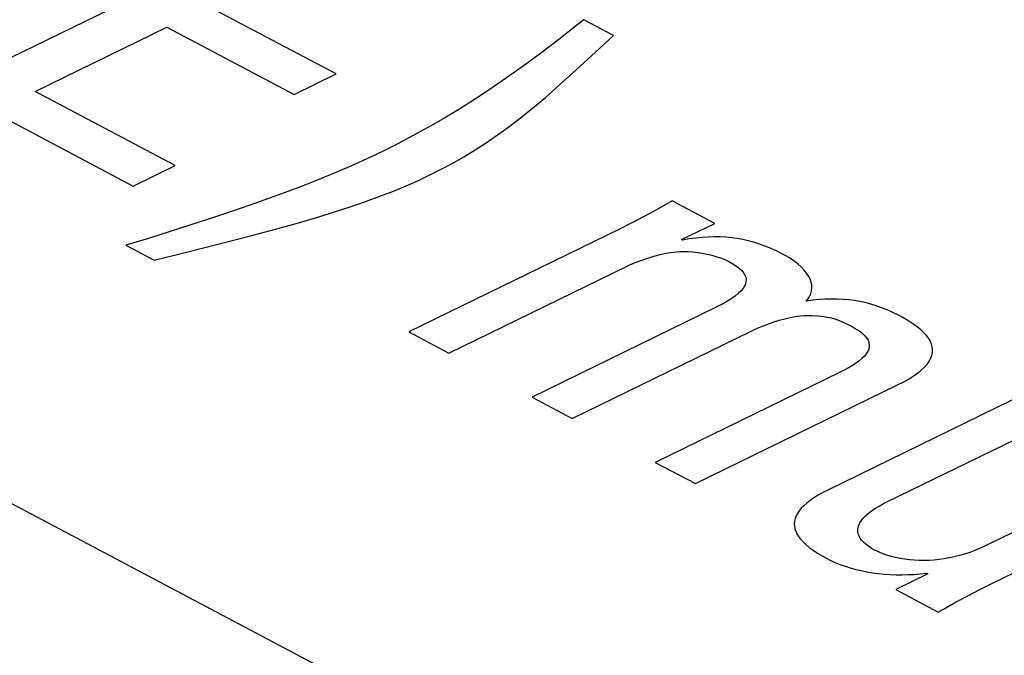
# Model space of a CAD drawing. Extents: x -840 to -217, y -121 to 557.
# Tile 102 of 145: x -361.99 to -358.85, y 489.47 to 491.5. Entities that reach past the tile are written whole.
import ezdxf

# ---------------------------------------------------------------- set-up
doc = ezdxf.new("R2010")
doc.units = 0
doc.header["$LTSCALE"] = 23.1
doc.layers.add('R912005577_AM_0', color=7, linetype='CONTINUOUS')

msp = doc.modelspace()

# ---------------------------------------------------------------- linework, layer by layer
at = {"layer": 'R912005577_AM_0', "color": 7}
for p, q in [((-341.3705, 479.0253), (-387.5234, 503.4579)), ((-361.0103, 491.8756), (-362.223, 491.2835)), ((-360.9851, 491.329), (-361.3908, 491.5438)), ((-361.945, 491.2731), (-361.5252, 491.4781)), ((-361.5252, 491.4781), (-361.1195, 491.2633)), ((-360.2122, 491.4882), (-360.2747, 491.4391)), ((-360.1949, 491.502), (-360.2122, 491.4882)), ((-360.0997, 491.4516), (-360.1949, 491.502)), ((-360.1574, 491.399), (-360.0997, 491.4516)), ((-360.2747, 491.4391), (-360.3329, 491.3948)), ((-360.3329, 491.3948), (-360.3882, 491.3541)), ((-360.219, 491.3422), (-360.1574, 491.399)), ((-360.3882, 491.3541), (-360.4414, 491.3163)), ((-361.1195, 491.2633), (-360.9851, 491.329)), ((-360.4414, 491.3163), (-360.4932, 491.2809)), ((-360.2723, 491.2939), (-360.219, 491.3422)), ((-362.223, 491.2835), (-361.6331, 490.9712)), ((-360.3174, 491.2544), (-360.2723, 491.2939)), ((-361.4987, 491.0368), (-361.945, 491.2731)), ((-360.4932, 491.2809), (-360.544, 491.2476)), ((-360.3583, 491.22), (-360.3174, 491.2544)), ((-360.544, 491.2476), (-360.594, 491.2161)), ((-360.3969, 491.189), (-360.3583, 491.22)), ((-360.594, 491.2161), (-360.6435, 491.1863)), ((-360.434, 491.1606), (-360.3969, 491.189)), ((-360.6926, 491.158), (-360.7416, 491.131)), ((-360.6435, 491.1863), (-360.6926, 491.158)), ((-360.4703, 491.1343), (-360.434, 491.1606)), ((-360.7416, 491.131), (-360.7904, 491.1054)), ((-360.5061, 491.1097), (-360.4703, 491.1343)), ((-360.7904, 491.1054), (-360.8393, 491.0809)), ((-360.5417, 491.0867), (-360.5061, 491.1097)), ((-360.8393, 491.0809), (-360.8874, 491.058)), ((-360.6132, 491.0444), (-360.5774, 491.065)), ((-360.5774, 491.065), (-360.5417, 491.0867)), ((-361.6331, 490.9712), (-361.4987, 491.0368)), ((-360.9381, 491.0351), (-360.9914, 491.0121)), ((-360.8874, 491.058), (-360.9381, 491.0351)), ((-360.6494, 491.025), (-360.6132, 491.0444)), ((-360.9914, 491.0121), (-361.0478, 490.9889)), ((-360.7226, 490.9892), (-360.686, 491.0065)), ((-360.686, 491.0065), (-360.6494, 491.025)), ((-361.0478, 490.9889), (-361.1076, 490.9654)), ((-360.8021, 490.9553), (-360.7613, 490.9722)), ((-360.7613, 490.9722), (-360.7226, 490.9892)), ((-361.1711, 490.9416), (-361.2392, 490.9171)), ((-361.1076, 490.9654), (-361.1711, 490.9416)), ((-360.8915, 490.9216), (-360.8454, 490.9384)), ((-360.8454, 490.9384), (-360.8021, 490.9553)), ((-361.2392, 490.9171), (-361.3125, 490.8917)), ((-360.9407, 490.9048), (-360.8915, 490.9216)), ((-359.9126, 490.9236), (-359.9558, 490.8991)), ((-359.7769, 490.8517), (-359.9126, 490.9236)), ((-361.3125, 490.8917), (-361.3926, 490.865)), ((-361.0505, 490.8702), (-360.9934, 490.8877)), ((-360.9934, 490.8877), (-360.9407, 490.9048)), ((-359.9998, 490.8751), (-360.0414, 490.8533)), ((-359.9558, 490.8991), (-359.9998, 490.8751)), ((-361.3926, 490.865), (-361.4816, 490.8363)), ((-361.1826, 490.8327), (-361.113, 490.852)), ((-361.113, 490.852), (-361.0505, 490.8702)), ((-360.0414, 490.8533), (-360.0812, 490.8334)), ((-359.8827, 490.8001), (-359.7769, 490.8517)), ((-361.4816, 490.8363), (-361.5841, 490.8042)), ((-361.3622, 490.7859), (-361.2628, 490.8114)), ((-361.2628, 490.8114), (-361.1826, 490.8327)), ((-360.0812, 490.8334), (-360.753, 490.5053)), ((-361.5841, 490.8042), (-361.6565, 490.782)), ((-361.6565, 490.782), (-361.566, 490.7341)), ((-361.4629, 490.7604), (-361.3622, 490.7859)), ((-359.8796, 490.7984), (-359.8827, 490.8001)), ((-359.858, 490.8022), (-359.8796, 490.7984)), ((-359.8372, 490.805), (-359.858, 490.8022)), ((-359.817, 490.8071), (-359.8372, 490.805)), ((-359.7974, 490.8084), (-359.817, 490.8071)), ((-359.7784, 490.8089), (-359.7974, 490.8084)), ((-359.7597, 490.8086), (-359.7784, 490.8089)), ((-359.7414, 490.8077), (-359.7597, 490.8086)), ((-359.7233, 490.806), (-359.7414, 490.8077)), ((-359.7055, 490.8036), (-359.7233, 490.806)), ((-359.6877, 490.8005), (-359.7055, 490.8036)), ((-359.6699, 490.7965), (-359.6877, 490.8005)), ((-359.652, 490.7918), (-359.6699, 490.7965)), ((-359.634, 490.7861), (-359.652, 490.7918)), ((-359.6157, 490.7795), (-359.634, 490.7861)), ((-359.597, 490.7719), (-359.6157, 490.7795)), ((-361.566, 490.7341), (-361.4629, 490.7604)), ((-359.9746, 490.7462), (-359.9556, 490.7512)), ((-359.9556, 490.7512), (-359.9367, 490.7554)), ((-359.9367, 490.7554), (-359.9182, 490.7588)), ((-359.9182, 490.7588), (-359.9, 490.7614)), ((-359.9, 490.7614), (-359.8888, 490.7623)), ((-359.8888, 490.7623), (-359.8761, 490.7626)), ((-359.8761, 490.7626), (-359.862, 490.7621)), ((-359.862, 490.7621), (-359.8464, 490.7609)), ((-359.8464, 490.7609), (-359.8298, 490.7589)), ((-359.8298, 490.7589), (-359.8124, 490.756)), ((-359.8124, 490.756), (-359.7949, 490.7523)), ((-359.7949, 490.7523), (-359.7865, 490.7503)), ((-359.7865, 490.7503), (-359.7702, 490.7457)), ((-359.5779, 490.7631), (-359.597, 490.7719)), ((-359.5603, 490.7542), (-359.5779, 490.7631)), ((-359.5538, 490.7506), (-359.5603, 490.7542)), ((-359.5387, 490.7417), (-359.5538, 490.7506)), ((-360.054, 490.7164), (-360.048, 490.7193)), ((-360.048, 490.7193), (-360.031, 490.7268)), ((-360.031, 490.7268), (-360.0127, 490.7339)), ((-360.0127, 490.7339), (-359.9938, 490.7404)), ((-359.9938, 490.7404), (-359.9746, 490.7462)), ((-359.7702, 490.7457), (-359.7555, 490.7408)), ((-359.7555, 490.7408), (-359.7428, 490.7357)), ((-359.7428, 490.7357), (-359.7322, 490.7306)), ((-359.7322, 490.7306), (-359.7188, 490.723)), ((-359.7188, 490.723), (-359.7076, 490.7156)), ((-359.5248, 490.7323), (-359.5387, 490.7417)), ((-359.5122, 490.7226), (-359.5248, 490.7323)), ((-359.5011, 490.7128), (-359.5122, 490.7226)), ((-360.6251, 490.4376), (-360.054, 490.7164)), ((-359.7076, 490.7156), (-359.6983, 490.7083)), ((-359.6983, 490.7083), (-359.6908, 490.7011)), ((-359.6908, 490.7011), (-359.685, 490.694)), ((-359.685, 490.694), (-359.6809, 490.6869)), ((-359.6809, 490.6869), (-359.6782, 490.6799)), ((-359.4916, 490.7029), (-359.5011, 490.7128)), ((-359.4836, 490.693), (-359.4916, 490.7029)), ((-359.4772, 490.6832), (-359.4836, 490.693)), ((-359.6788, 490.6587), (-359.6819, 490.6515)), ((-359.6772, 490.6658), (-359.6788, 490.6587)), ((-359.6782, 490.6799), (-359.677, 490.6729)), ((-359.677, 490.6729), (-359.6772, 490.6658)), ((-359.4724, 490.6736), (-359.4772, 490.6832)), ((-359.4691, 490.6641), (-359.4724, 490.6736)), ((-359.4672, 490.6548), (-359.4691, 490.6641)), ((-359.4668, 490.6457), (-359.4672, 490.6548)), ((-359.7006, 490.6287), (-359.7103, 490.6205)), ((-359.6926, 490.6365), (-359.7006, 490.6287)), ((-359.6864, 490.6441), (-359.6926, 490.6365)), ((-359.6819, 490.6515), (-359.6864, 490.6441)), ((-359.4739, 490.6198), (-359.4702, 490.6282)), ((-359.4702, 490.6282), (-359.4678, 490.6369)), ((-359.4678, 490.6369), (-359.4668, 490.6457)), ((-359.7529, 490.5938), (-359.7719, 490.5842)), ((-359.7363, 490.6032), (-359.7529, 490.5938)), ((-359.7222, 490.6121), (-359.7363, 490.6032)), ((-359.7103, 490.6205), (-359.7222, 490.6121)), ((-359.4854, 490.6034), (-359.479, 490.6115)), ((-359.464, 490.6064), (-359.4854, 490.6034)), ((-359.479, 490.6115), (-359.4739, 490.6198)), ((-359.4433, 490.6086), (-359.464, 490.6064)), ((-359.4234, 490.6099), (-359.4433, 490.6086)), ((-359.404, 490.6105), (-359.4234, 490.6099)), ((-359.3852, 490.6104), (-359.404, 490.6105)), ((-359.3669, 490.6095), (-359.3852, 490.6104)), ((-359.3489, 490.608), (-359.3669, 490.6095)), ((-359.3313, 490.6057), (-359.3489, 490.608)), ((-359.3138, 490.6027), (-359.3313, 490.6057)), ((-359.2965, 490.599), (-359.3138, 490.6027)), ((-359.2792, 490.5945), (-359.2965, 490.599)), ((-359.2618, 490.5891), (-359.2792, 490.5945)), ((-359.7719, 490.5842), (-360.3597, 490.2971)), ((-359.2443, 490.5829), (-359.2618, 490.5891)), ((-359.2264, 490.5756), (-359.2443, 490.5829)), ((-359.2081, 490.5673), (-359.2264, 490.5756)), ((-359.1889, 490.5576), (-359.2081, 490.5673)), ((-359.6311, 490.5214), (-359.6109, 490.5294)), ((-359.6109, 490.5294), (-359.5908, 490.5364)), ((-359.5908, 490.5364), (-359.5715, 490.5425)), ((-359.5715, 490.5425), (-359.5532, 490.5475)), ((-359.5532, 490.5475), (-359.5361, 490.5515)), ((-359.5361, 490.5515), (-359.5202, 490.5544)), ((-359.5202, 490.5544), (-359.5055, 490.5565)), ((-359.5055, 490.5565), (-359.4919, 490.5578)), ((-359.4919, 490.5578), (-359.4792, 490.5583)), ((-359.4792, 490.5583), (-359.4675, 490.5581)), ((-359.4675, 490.5581), (-359.4465, 490.5567)), ((-359.4465, 490.5567), (-359.4301, 490.5551)), ((-359.4301, 490.5551), (-359.4166, 490.5531)), ((-359.4166, 490.5531), (-359.4047, 490.5506)), ((-359.4047, 490.5506), (-359.3936, 490.5475)), ((-359.3936, 490.5475), (-359.3825, 490.5435)), ((-359.3825, 490.5435), (-359.3701, 490.5382)), ((-359.3701, 490.5382), (-359.3542, 490.5304)), ((-359.3542, 490.5304), (-359.3389, 490.5224)), ((-359.179, 490.5523), (-359.1889, 490.5576)), ((-359.161, 490.5419), (-359.179, 490.5523)), ((-359.1452, 490.5318), (-359.161, 490.5419)), ((-359.1314, 490.522), (-359.1452, 490.5318)), ((-360.753, 490.5053), (-360.6251, 490.4376)), ((-360.2318, 490.2294), (-359.6607, 490.5082)), ((-359.6607, 490.5082), (-359.6502, 490.5132)), ((-359.6502, 490.5132), (-359.6311, 490.5214)), ((-359.3389, 490.5224), (-359.3255, 490.5148)), ((-359.3255, 490.5148), (-359.3143, 490.5074)), ((-359.3143, 490.5074), (-359.305, 490.5001)), ((-359.305, 490.5001), (-359.2976, 490.4929)), ((-359.1195, 490.5123), (-359.1314, 490.522)), ((-359.1094, 490.5029), (-359.1195, 490.5123)), ((-359.1009, 490.4936), (-359.1094, 490.5029)), ((-359.2976, 490.4929), (-359.2918, 490.4858)), ((-359.2918, 490.4858), (-359.2876, 490.4787)), ((-359.2876, 490.4787), (-359.2849, 490.4717)), ((-359.2849, 490.4717), (-359.2837, 490.4647)), ((-359.0941, 490.4844), (-359.1009, 490.4936)), ((-359.0888, 490.4753), (-359.0941, 490.4844)), ((-359.085, 490.4663), (-359.0888, 490.4753)), ((-359.0826, 490.4574), (-359.085, 490.4663)), ((-359.2932, 490.4359), (-359.2994, 490.4283)), ((-359.2886, 490.4433), (-359.2932, 490.4359)), ((-359.2855, 490.4505), (-359.2886, 490.4433)), ((-359.2839, 490.4576), (-359.2855, 490.4505)), ((-359.2837, 490.4647), (-359.2839, 490.4576)), ((-359.084, 490.4307), (-359.0821, 490.4396)), ((-359.0817, 490.4485), (-359.0826, 490.4574)), ((-359.0821, 490.4396), (-359.0817, 490.4485)), ((-359.329, 490.4039), (-359.3431, 490.395)), ((-359.3171, 490.4124), (-359.329, 490.4039)), ((-359.3073, 490.4205), (-359.3171, 490.4124)), ((-359.2994, 490.4283), (-359.3073, 490.4205)), ((-359.1064, 490.3945), (-359.0984, 490.4037)), ((-359.0984, 490.4037), (-359.0921, 490.4127)), ((-359.0921, 490.4127), (-359.0873, 490.4217)), ((-359.0873, 490.4217), (-359.084, 490.4307)), ((-359.3787, 490.376), (-359.9665, 490.089)), ((-359.3598, 490.3856), (-359.3787, 490.376)), ((-359.3431, 490.395), (-359.3598, 490.3856)), ((-359.1409, 490.366), (-359.1275, 490.3757)), ((-359.1275, 490.3757), (-359.1215, 490.3804)), ((-359.1215, 490.3804), (-359.116, 490.3851)), ((-359.116, 490.3851), (-359.1064, 490.3945)), ((-359.1935, 490.3361), (-359.1737, 490.3463)), ((-359.1737, 490.3463), (-359.1562, 490.3562)), ((-359.1562, 490.3562), (-359.1409, 490.366)), ((-359.8385, 490.0212), (-359.1935, 490.3361)), ((-358.7678, 490.3175), (-359.4144, 490.0018)), ((-360.3597, 490.2971), (-360.2318, 490.2294)), ((-359.2276, 489.9628), (-358.6398, 490.2498)), ((-359.9665, 490.089), (-359.8385, 490.0212)), ((-358.3512, 490.097), (-358.9138, 489.8223)), ((-358.895, 489.7012), (-358.2232, 490.0292)), ((-359.4144, 490.0018), (-359.4315, 489.9931)), ((-359.4728, 489.9674), (-359.4835, 489.9591)), ((-359.4606, 489.9759), (-359.4728, 489.9674)), ((-359.4469, 489.9844), (-359.4606, 489.9759)), ((-359.4315, 489.9931), (-359.4469, 489.9844)), ((-359.2379, 489.9576), (-359.2276, 489.9628)), ((-359.5076, 489.9343), (-359.513, 489.9261)), ((-359.5009, 489.9425), (-359.5076, 489.9343)), ((-359.4929, 489.9507), (-359.5009, 489.9425)), ((-359.4835, 489.9591), (-359.4929, 489.9507)), ((-359.2874, 489.9258), (-359.2773, 489.9336)), ((-359.2773, 489.9336), (-359.2658, 489.9415)), ((-359.2658, 489.9415), (-359.2526, 489.9495)), ((-359.2526, 489.9495), (-359.2379, 489.9576)), ((-359.5223, 489.9017), (-359.5231, 489.8936)), ((-359.5204, 489.9099), (-359.5223, 489.9017)), ((-359.5173, 489.918), (-359.5204, 489.9099)), ((-359.513, 489.9261), (-359.5173, 489.918)), ((-359.3138, 489.8959), (-359.3091, 489.9032)), ((-359.3091, 489.9032), (-359.3032, 489.9106)), ((-359.3032, 489.9106), (-359.296, 489.9182)), ((-359.296, 489.9182), (-359.2874, 489.9258)), ((-359.5231, 489.8936), (-359.5227, 489.8854)), ((-359.5227, 489.8854), (-359.5212, 489.8772)), ((-359.5212, 489.8772), (-359.5185, 489.8689)), ((-359.5185, 489.8689), (-359.5146, 489.8606)), ((-359.3203, 489.8747), (-359.3193, 489.8816)), ((-359.3202, 489.8678), (-359.3203, 489.8747)), ((-359.3193, 489.8816), (-359.3171, 489.8887)), ((-359.3171, 489.8887), (-359.3138, 489.8959)), ((-359.5146, 489.8606), (-359.5094, 489.8522)), ((-359.5094, 489.8522), (-359.503, 489.8437)), ((-359.503, 489.8437), (-359.4952, 489.8351)), ((-359.3189, 489.8609), (-359.3202, 489.8678)), ((-359.3165, 489.8542), (-359.3189, 489.8609)), ((-359.3149, 489.8508), (-359.3165, 489.8542)), ((-359.3129, 489.8474), (-359.3149, 489.8508)), ((-359.3081, 489.8408), (-359.3129, 489.8474)), ((-359.3021, 489.8342), (-359.3081, 489.8408)), ((-359.4952, 489.8351), (-359.486, 489.8264)), ((-359.486, 489.8264), (-359.4754, 489.8175)), ((-359.4754, 489.8175), (-359.4632, 489.8085)), ((-359.4632, 489.8085), (-359.4494, 489.7994)), ((-359.2949, 489.8276), (-359.3021, 489.8342)), ((-359.2863, 489.821), (-359.2949, 489.8276)), ((-359.2763, 489.8145), (-359.2863, 489.821)), ((-359.2648, 489.8081), (-359.2763, 489.8145)), ((-359.2633, 489.8073), (-359.2648, 489.8081)), ((-359.2523, 489.802), (-359.2633, 489.8073)), ((-358.9468, 489.8077), (-358.9633, 489.8015)), ((-358.9303, 489.8146), (-358.9468, 489.8077)), ((-358.922, 489.8183), (-358.9303, 489.8146)), ((-358.9138, 489.8223), (-358.922, 489.8183)), ((-359.4494, 489.7994), (-359.4338, 489.7902)), ((-359.4338, 489.7902), (-359.4205, 489.7828)), ((-359.4205, 489.7828), (-359.4085, 489.7768)), ((-359.4085, 489.7768), (-359.3933, 489.7698)), ((-359.2403, 489.7971), (-359.2523, 489.802)), ((-359.2276, 489.7926), (-359.2403, 489.7971)), ((-359.2141, 489.7886), (-359.2276, 489.7926)), ((-359.2001, 489.7851), (-359.2141, 489.7886)), ((-359.1857, 489.7821), (-359.2001, 489.7851)), ((-359.1708, 489.7797), (-359.1857, 489.7821)), ((-359.1557, 489.7778), (-359.1708, 489.7797)), ((-359.1403, 489.7765), (-359.1557, 489.7778)), ((-359.1247, 489.7758), (-359.1403, 489.7765)), ((-359.109, 489.7757), (-359.1247, 489.7758)), ((-359.0931, 489.7761), (-359.109, 489.7757)), ((-359.0772, 489.7771), (-359.0931, 489.7761)), ((-359.0611, 489.7787), (-359.0772, 489.7771)), ((-359.045, 489.7809), (-359.0611, 489.7787)), ((-359.0288, 489.7838), (-359.045, 489.7809)), ((-359.0125, 489.7872), (-359.0288, 489.7838)), ((-358.9962, 489.7913), (-359.0125, 489.7872)), ((-358.9798, 489.7961), (-358.9962, 489.7913)), ((-358.9633, 489.8015), (-358.9798, 489.7961)), ((-359.3933, 489.7698), (-359.3775, 489.7634)), ((-359.3775, 489.7634), (-359.3612, 489.7576)), ((-359.3612, 489.7576), (-359.3443, 489.7523)), ((-359.3443, 489.7523), (-359.3271, 489.7475)), ((-359.3271, 489.7475), (-359.3095, 489.7433)), ((-359.3095, 489.7433), (-359.2915, 489.7397)), ((-359.2915, 489.7397), (-359.2732, 489.7366)), ((-359.2732, 489.7366), (-359.2547, 489.7342)), ((-359.2547, 489.7342), (-359.236, 489.7323)), ((-359.236, 489.7323), (-359.217, 489.731)), ((-359.217, 489.731), (-359.198, 489.7302)), ((-359.0969, 489.7329), (-359.1993, 489.6828)), ((-359.198, 489.7302), (-359.1788, 489.7301)), ((-359.1788, 489.7301), (-359.1595, 489.7305)), ((-359.1595, 489.7305), (-359.1402, 489.7315)), ((-359.1402, 489.7315), (-359.1209, 489.7331)), ((-359.1209, 489.7331), (-359.1015, 489.7353)), ((-359.1015, 489.7353), (-359.0969, 489.7329)), ((-359.1993, 489.6828), (-359.0635, 489.6109)), ((-358.9676, 489.6642), (-358.9306, 489.6834)), ((-358.9306, 489.6834), (-358.895, 489.7012)), ((-359.0062, 489.6433), (-358.9676, 489.6642)), ((-359.0635, 489.6109), (-359.0473, 489.6202)), ((-359.0473, 489.6202), (-359.0062, 489.6433))]:
    msp.add_line(p, q, dxfattribs=at)

doc.saveas('drawing.dxf')
